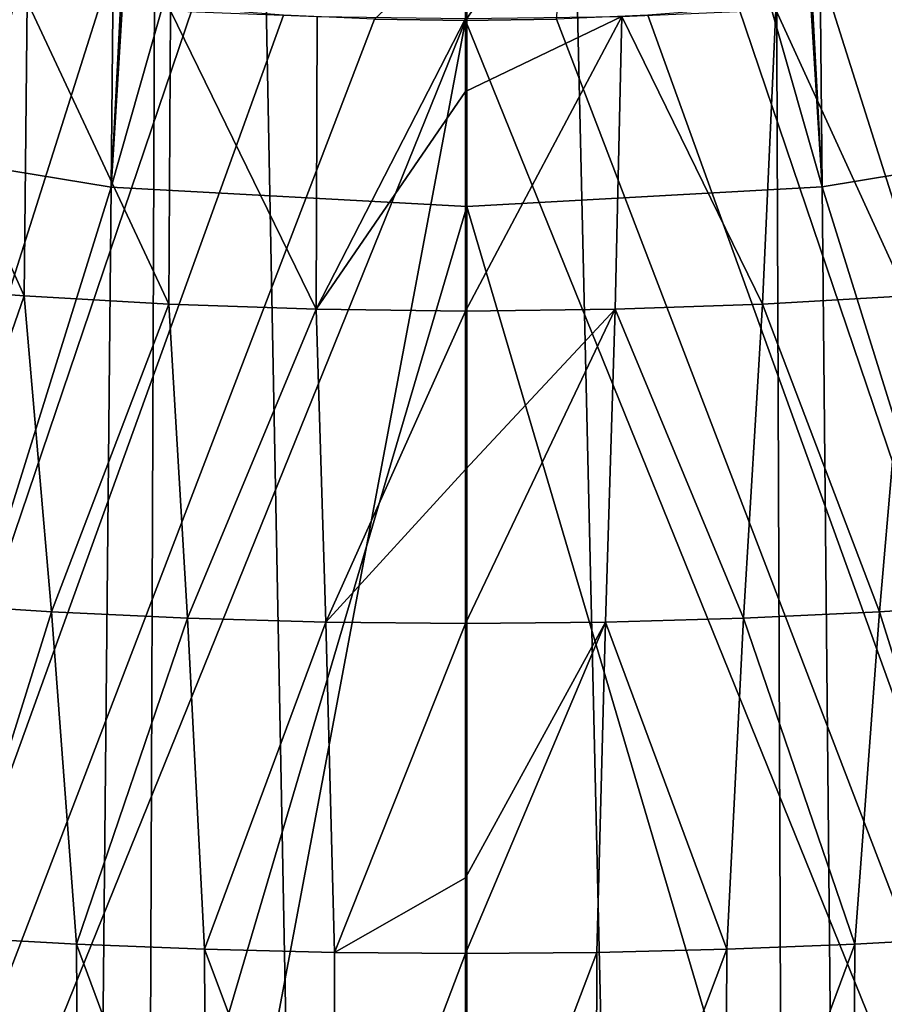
# Model space of a CAD drawing. Header units: metres. Extents: x -24 to 24, y -256 to 25.
# Tile 206 of 256: x -3.46 to 3.25, y -44.37 to -36.73. Entities that reach past the tile are written whole.
import ezdxf

# ---------------------------------------------------------------- set-up
doc = ezdxf.new("R2010")
doc.units = ezdxf.units.M
doc.layers.add('solid_DOMO_KURZ_SW0002', color=7, linetype='CONTINUOUS')

msp = doc.modelspace()

# ---------------------------------------------------------------- linework, layer by layer
at = {"layer": 'solid_DOMO_KURZ_SW0002'}
for points in [[(-5.208396, 0.93054, 172.0121), (-5.436699, -116.723152, 187.516312), (-2.718128, -116.725327, 187.381516)], [(-4.540195, 0.925402, 171.973083), (-5.208396, 0.93054, 172.0121), (-2.718128, -116.725327, 187.381516)], [(-2.268845, 0.91321, 171.880463), (-4.540195, 0.925402, 171.973083), (-2.718128, -116.725327, 187.381516)], [(2.718137, -116.725327, 187.381516), (4.540195, 0.925402, 171.973083), (2.268845, 0.91321, 171.880463)], [(2.718137, -116.725327, 187.381516), (5.436698, -116.723152, 187.516312), (4.540195, 0.925402, 171.973083)], [(-2.268845, 0.91321, 171.880463), (-2.718128, -116.725327, 187.381516), (0, -116.726051, 187.336624)], [(-2.268845, 0.91321, 171.880463), (0, -116.726051, 187.336624), (0, 0.909153, 171.849655)], [(2.718137, -116.725327, 187.381516), (2.268845, 0.91321, 171.880463), (0, 0.909153, 171.849655)], [(0, -116.726051, 187.336624), (2.718137, -116.725327, 187.381516), (0, 0.909153, 171.849655)], [(-4.284307, -27.965559, 168.93866), (-2.654275, -28.213053, 168.841522), (-5.485691, -37.580315, 170.393158)], [(4.294753, -27.963575, 168.939423), (5.501978, -37.576214, 170.394547), (2.670297, -28.211205, 168.842255)], [(-5.485691, -37.580315, 170.393158), (-2.654275, -28.213053, 168.841522), (-2.74865, -38.029827, 170.20961)], [(-2.74865, -38.029827, 170.20961), (-2.654275, -28.213053, 168.841522), (-2.242293, -28.256664, 168.824188)], [(2.241534, -28.256737, 168.824158), (2.670297, -28.211205, 168.842255), (2.765125, -38.027767, 170.210312)], [(2.670297, -28.211205, 168.842255), (5.501978, -37.576214, 170.394547), (2.765125, -38.027767, 170.210312)], [(-2.74865, -38.029827, 170.20961), (-2.242293, -28.256664, 168.824188), (-2.145082, -28.265867, 168.820526)], [(-2.74865, -38.029827, 170.20961), (-2.145082, -28.265867, 168.820526), (0, -28.364676, 168.78096)], [(2.765125, -38.027767, 170.210312), (0.008021, -28.364674, 168.78096), (2.155744, -28.264877, 168.820908)], [(2.241534, -28.256737, 168.824158), (2.765125, -38.027767, 170.210312), (2.155744, -28.264877, 168.820908)], [(0.008268, -38.178619, 170.148636), (-2.74865, -38.029827, 170.20961), (0, -28.364676, 168.78096)], [(0.008021, -28.364674, 168.78096), (0.008268, -38.178619, 170.148636), (0, -28.364676, 168.78096)], [(2.765125, -38.027767, 170.210312), (0.008268, -38.178619, 170.148636), (0.008021, -28.364674, 168.78096)], [(0.810727, -35.555847, 114.541916), (0, -36.069054, 114.650925), (0, -36.736561, 114.835197)], [(0.70546, -36.726219, 114.831932), (0.810727, -35.555847, 114.541916), (0, -36.736561, 114.835197)], [(0, -36.069054, 114.650925), (-0.70546, -36.726219, 114.831932), (0, -36.736561, 114.835197)], [(-2.820634, -36.570587, 114.782867), (-3.460526, -36.48637, 114.75631), (-13.199216, -69.341866, 125.115608)], [(13.199216, -69.341866, 125.115608), (3.460526, -36.48637, 114.75631), (2.820634, -36.570587, 114.782867)], [(-3.421524, -38.873524, 78.093651), (-4.525081, -38.79026, 78.324509), (-4.49401, -36.496864, 76.013107)], [(-3.421524, -38.873524, 78.093651), (-4.49401, -36.496864, 76.013107), (-3.39995, -36.591137, 75.774681)], [(-2.11832, -36.643131, 114.80574), (-2.820634, -36.570587, 114.782867), (-13.199216, -69.341866, 125.115608)], [(-1.412242, -36.695091, 114.822121), (-2.11832, -36.643131, 114.80574), (-13.199216, -69.341866, 125.115608)], [(-2.300597, -38.936649, 77.934341), (-3.421524, -38.873524, 78.093651), (-3.39995, -36.591137, 75.774681)], [(-2.300597, -38.936649, 77.934341), (-3.39995, -36.591137, 75.774681), (-2.286946, -36.662247, 75.60894)], [(13.199216, -69.341866, 125.115608), (2.11832, -36.643131, 114.80574), (1.412242, -36.695091, 114.822121)], [(13.199216, -69.341866, 125.115608), (2.820634, -36.570587, 114.782867), (2.11832, -36.643131, 114.80574)], [(3.421524, -38.873524, 78.093651), (2.40517, -36.655918, 75.623245), (3.573763, -36.577747, 75.807198)], [(-0.70546, -36.726219, 114.831932), (-1.412242, -36.695091, 114.822121), (-13.199216, -69.341866, 125.115608)], [(-1.158217, -38.976997, 77.838692), (-2.300597, -38.936649, 77.934341), (-2.286946, -36.662247, 75.60894)], [(-1.158217, -38.976997, 77.838692), (-2.286946, -36.662247, 75.60894), (-1.151553, -36.707432, 75.509094)], [(-1.158217, -38.976997, 77.838692), (-1.151553, -36.707432, 75.509094), (0, -36.722385, 75.474617)], [(1.211814, -36.705761, 75.512718), (0, -37.288101, 76.086174), (0, -36.722385, 75.474617)], [(1.211814, -36.705761, 75.512718), (0, -38.990314, 77.80571), (0, -37.288101, 76.086174)], [(1.158217, -38.976997, 77.838692), (0, -38.990314, 77.80571), (1.211814, -36.705761, 75.512718)], [(13.199216, -69.341866, 125.115608), (1.412242, -36.695091, 114.822121), (0.70546, -36.726219, 114.831932)], [(2.300597, -38.936649, 77.934341), (1.158217, -38.976997, 77.838692), (1.211814, -36.705761, 75.512718)], [(2.300597, -38.936649, 77.934341), (1.211814, -36.705761, 75.512718), (2.40517, -36.655918, 75.623245)], [(3.421524, -38.873524, 78.093651), (2.300597, -38.936649, 77.934341), (2.40517, -36.655918, 75.623245)], [(0, -36.736561, 114.835197), (-13.2, -106.862198, 136.945724), (0, -106.862198, 136.945724)], [(0, -36.736561, 114.835197), (-13.199216, -69.341866, 125.115608), (-13.2, -106.862198, 136.945724)], [(0, -36.736561, 114.835197), (-0.70546, -36.726219, 114.831932), (-13.199216, -69.341866, 125.115608)], [(-1.158217, -38.976997, 77.838692), (0, -36.722385, 75.474617), (0, -37.288101, 76.086174)], [(13.199216, -69.341866, 125.115608), (0.70546, -36.726219, 114.831932), (0, -36.736561, 114.835197)], [(13.199216, -69.341866, 125.115608), (0, -36.736561, 114.835197), (0, -106.862198, 136.945724)], [(0, -38.990314, 77.80571), (-1.158217, -38.976997, 77.838692), (0, -37.288101, 76.086174)], [(-5.485691, -37.580315, 170.393158), (-2.74865, -38.029827, 170.20961), (-5.673313, -47.422909, 171.852509)], [(2.765125, -38.027767, 170.210312), (5.501978, -37.576214, 170.394547), (5.690155, -47.418625, 171.853745)], [(-5.673313, -47.422909, 171.852509), (-2.74865, -38.029827, 170.20961), (-2.842395, -47.847004, 171.680756)], [(0.008268, -38.178619, 170.148636), (-2.842395, -47.847004, 171.680756), (-2.74865, -38.029827, 170.20961)], [(2.765125, -38.027767, 170.210312), (2.859434, -47.845196, 171.681427), (0.008268, -38.178619, 170.148636)], [(2.765125, -38.027767, 170.210312), (5.690155, -47.418625, 171.853745), (2.859434, -47.845196, 171.681427)], [(0.008268, -38.178619, 170.148636), (0.00855, -47.977757, 171.622452), (-2.842395, -47.847004, 171.680756)], [(2.859434, -47.845196, 171.681427), (0.00855, -47.977757, 171.622452), (0.008268, -38.178619, 170.148636)], [(-4.248391, -41.255962, 80.409409), (-4.525081, -38.79026, 78.324509), (-3.421524, -38.873524, 78.093651)], [(-3.209351, -41.321461, 80.21917), (-4.248391, -41.255962, 80.409409), (-3.421524, -38.873524, 78.093651)], [(-3.209351, -41.321461, 80.21917), (-3.421524, -38.873524, 78.093651), (-2.300597, -38.936649, 77.934341)], [(3.209351, -41.321461, 80.21917), (2.300597, -38.936649, 77.934341), (3.421524, -38.873524, 78.093651)], [(4.248391, -41.255962, 80.409409), (3.209351, -41.321461, 80.21917), (3.421524, -38.873524, 78.093651)], [(-2.155435, -41.371178, 80.087387), (-3.209351, -41.321461, 80.21917), (-2.300597, -38.936649, 77.934341)], [(-2.155435, -41.371178, 80.087387), (-2.300597, -38.936649, 77.934341), (-1.158217, -38.976997, 77.838692)], [(-1.084023, -41.402916, 80.008224), (-2.155435, -41.371178, 80.087387), (-1.158217, -38.976997, 77.838692)], [(-1.084023, -41.402916, 80.008224), (-1.158217, -38.976997, 77.838692), (0, -38.990314, 77.80571)], [(-1.084023, -41.402916, 80.008224), (0, -38.990314, 77.80571), (0, -40.218792, 78.945488)], [(1.158217, -38.976997, 77.838692), (0, -40.218792, 78.945488), (0, -38.990314, 77.80571)], [(1.158217, -38.976997, 77.838692), (0, -41.413628, 79.981285), (0, -40.218792, 78.945488)], [(1.084023, -41.402916, 80.008224), (0, -41.413628, 79.981285), (1.158217, -38.976997, 77.838692)], [(2.155435, -41.371178, 80.087387), (1.084023, -41.402916, 80.008224), (1.158217, -38.976997, 77.838692)], [(2.155435, -41.371178, 80.087387), (1.158217, -38.976997, 77.838692), (2.300597, -38.936649, 77.934341)], [(3.209351, -41.321461, 80.21917), (2.155435, -41.371178, 80.087387), (2.300597, -38.936649, 77.934341)], [(0, -41.413628, 79.981285), (-1.084023, -41.402916, 80.008224), (0, -40.218792, 78.945488)], [(-3.998856, -43.844894, 82.340294), (-4.248391, -41.255962, 80.409409), (-3.209351, -41.321461, 80.21917)], [(3.998856, -43.844894, 82.340294), (3.209351, -41.321461, 80.21917), (4.248391, -41.255962, 80.409409)], [(-3.017964, -43.898075, 82.182442), (-3.998856, -43.844894, 82.340294), (-3.209351, -41.321461, 80.21917)], [(-3.017964, -43.898075, 82.182442), (-3.209351, -41.321461, 80.21917), (-2.155435, -41.371178, 80.087387)], [(-2.024584, -43.938343, 82.072655), (-3.017964, -43.898075, 82.182442), (-2.155435, -41.371178, 80.087387)], [(-2.024584, -43.938343, 82.072655), (-2.155435, -41.371178, 80.087387), (-1.084023, -41.402916, 80.008224)], [(2.024584, -43.938343, 82.072655), (1.084023, -41.402916, 80.008224), (2.155435, -41.371178, 80.087387)], [(3.017964, -43.898075, 82.182442), (2.024584, -43.938343, 82.072655), (2.155435, -41.371178, 80.087387)], [(3.017964, -43.898075, 82.182442), (2.155435, -41.371178, 80.087387), (3.209351, -41.321461, 80.21917)], [(3.998856, -43.844894, 82.340294), (3.017964, -43.898075, 82.182442), (3.209351, -41.321461, 80.21917)], [(-1.017214, -43.96394, 82.006699), (-2.024584, -43.938343, 82.072655), (-1.084023, -41.402916, 80.008224)], [(-1.017214, -43.96394, 82.006699), (-1.084023, -41.402916, 80.008224), (0, -41.413628, 79.981285)], [(-1.017214, -43.96394, 82.006699), (0, -41.413628, 79.981285), (0, -43.384651, 81.548424)], [(1.084023, -41.402916, 80.008224), (0, -43.384651, 81.548424), (0, -41.413628, 79.981285)], [(1.084023, -41.402916, 80.008224), (0, -43.97163, 81.983643), (0, -43.384651, 81.548424)], [(1.017214, -43.96394, 82.006699), (0, -43.97163, 81.983643), (1.084023, -41.402916, 80.008224)], [(2.024584, -43.938343, 82.072655), (1.017214, -43.96394, 82.006699), (1.084023, -41.402916, 80.008224)], [(0, -43.97163, 81.983643), (-1.017214, -43.96394, 82.006699), (0, -43.384651, 81.548424)], [(-3.002253, -46.574032, 83.985275), (-3.998856, -43.844894, 82.340294), (-3.017964, -43.898075, 82.182442)], [(-3.002253, -46.574032, 83.985275), (-3.98102, -46.524494, 84.13459), (-3.998856, -43.844894, 82.340294)], [(3.002253, -46.574032, 83.985275), (3.017964, -43.898075, 82.182442), (3.998856, -43.844894, 82.340294)], [(3.98102, -46.524494, 84.13459), (3.002253, -46.574032, 83.985275), (3.998856, -43.844894, 82.340294)], [(-2.012533, -46.61137, 83.881577), (-3.017964, -43.898075, 82.182442), (-2.024584, -43.938343, 82.072655)], [(-2.012533, -46.61137, 83.881577), (-3.002253, -46.574032, 83.985275), (-3.017964, -43.898075, 82.182442)], [(-1.01058, -46.635006, 83.819435), (-2.024584, -43.938343, 82.072655), (-1.017214, -43.96394, 82.006699)], [(-1.01058, -46.635006, 83.819435), (-2.012533, -46.61137, 83.881577), (-2.024584, -43.938343, 82.072655)], [(-1.01058, -46.635006, 83.819435), (-1.017214, -43.96394, 82.006699), (0, -43.97163, 81.983643)], [(-1.01058, -46.635006, 83.819435), (0, -43.97163, 81.983643), (0, -46.642811, 83.798317)], [(1.017214, -43.96394, 82.006699), (0, -46.642811, 83.798317), (0, -43.97163, 81.983643)], [(1.01058, -46.635006, 83.819435), (0, -46.642811, 83.798317), (1.017214, -43.96394, 82.006699)], [(1.01058, -46.635006, 83.819435), (1.017214, -43.96394, 82.006699), (2.024584, -43.938343, 82.072655)], [(2.012533, -46.61137, 83.881577), (1.01058, -46.635006, 83.819435), (2.024584, -43.938343, 82.072655)], [(2.012533, -46.61137, 83.881577), (2.024584, -43.938343, 82.072655), (3.017964, -43.898075, 82.182442)], [(3.002253, -46.574032, 83.985275), (2.012533, -46.61137, 83.881577), (3.017964, -43.898075, 82.182442)]]:
    msp.add_3dface(points, dxfattribs=at)

doc.saveas('drawing.dxf')
